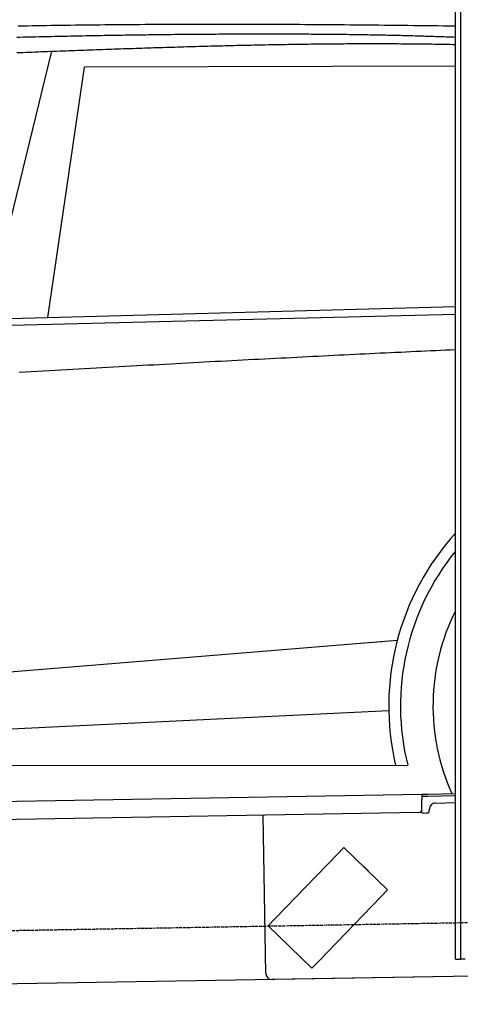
# Model space of a CAD drawing. Extents: x 1073 to 6773, y 6341 to 11366.
# Tile 37 of 58: x 3731 to 4456, y 8048 to 9665. Entities that reach past the tile are written whole.
import ezdxf

# ---------------------------------------------------------------- set-up
doc = ezdxf.new("R2010")
doc.units = 0
doc.linetypes.add('GEN3', pattern=[6.25, 5, -1.25])
doc.layers.get('0').update_dxf_attribs({"linetype": 'CONTINUOUS'})
doc.layers.add('3', color=6, linetype='GEN3')
doc.layers.add('CAR', color=10, linetype='CONTINUOUS')

msp = doc.modelspace()

# ---------------------------------------------------------------- linework, layer by layer
for p, q in [((4447.6, 8147.5), (4447.6, 9769.5)), ((4455.6, 9722.5), (4455.6, 8147.5)), ((1732.8, 8347.1), (4392.1, 8393.5)), ((4392.1, 8393.5), (4402.1, 8393.7)), ((4392.1, 8393.5), (4392.2, 8385.5)), ((4402.1, 8393.7), (4447.6, 8394.5)), ((4447.6, 8390.5), (4402.2, 8389.7)), ((4402.2, 8389.7), (4392.2, 8389.5)), ((4392.5, 8368.5), (4392.2, 8385.5)), ((4414.8, 8378.9), (4447.6, 8379.5)), ((4387.6, 8363.4), (1732.8, 8317.1)), ((4136.2, 8099), (4131.7, 8358.9)), ((4395.1, 8362.5), (4400.1, 8362.6)), ((4405, 8367.7), (4405, 8368.7)), ((4150.9, 8188.6), (4253.1, 8294.3)), ((4264.2, 8305.8), (4253.1, 8294.3)), ((4264.2, 8305.8), (4336.1, 8236.4)), ((4297.2, 8274.6), (4303.7, 8268.3)), ((4325, 8224.8), (4336.1, 8236.4)), ((4325, 8224.8), (4222.9, 8119.1)), ((4150.9, 8188.6), (4139.8, 8177.1)), ((4211.8, 8107.6), (4139.8, 8177.1)), ((4447.6, 8122.5), (4447.6, 8147.5)), ((4455.6, 8147.5), (4455.6, 8122.5)), ((4211.8, 8107.6), (4222.9, 8119.1)), ((4447.6, 8122.5), (4455.6, 8122.5)), ((4463.6, 8122.5), (4455.6, 8122.5)), ((4476.5, 8094.9), (1812.8, 8048.4)), ((4476.5, 8094.9), (4146.4, 8089.2))]:
    msp.add_line(p, q)
for centre, radius, start, end in [((4415, 8368.9), 10, 91, 181), ((4387.5, 8368.4), 5, 271, 1), ((4395, 8367.5), 5, 214.2367, 271), ((4400, 8367.6), 5, 271, 1), ((4296.6, 8273.9), 1, 46, 106), ((4303, 8267.6), 1, 346, 46), ((4146.2, 8099.2), 10, 181, 271)]:
    msp.add_arc(centre, radius, start, end)
at = {"layer": '3'}
msp.add_line((1175.3, 8125.3), (6230.4, 8213.5), dxfattribs=at)
at = {"layer": 'CAR'}
for p, q in [((3783.9, 9613.3), (3676.1, 9173.4)), ((3777.8, 9176.1), (3837.8, 9587)), ((4447.6, 9588.9), (3837.8, 9587)), ((2526.3, 9142.5), (4447.6, 9194.1)), ((2479.6, 9132.3), (4447.6, 9181.8)), ((2452.8, 8492), (4351.9, 8646.1)), ((4319.5, 8643.4), (4327.3, 8644.1)), ((2433.3, 8438.5), (4338, 8530.6)), ((2375, 8440.4), (4369, 8441))]:
    msp.add_line(p, q, dxfattribs=at)
for points in [[(3729, 9654.9, 0), (3736.7, 9655.1, 0), (3744.4, 9655.2, 0), (3752.1, 9655.3, 0), (3759.9, 9655.5, 0), (3767.7, 9655.6, 0), (3775.5, 9655.7, 0), (3783.4, 9655.9, 0), (3791.2, 9656, 0), (3799.2, 9656.1, 0), (3807.1, 9656.2, 0), (3815, 9656.3, 0), (3823, 9656.4, 0), (3831, 9656.5, 0), (3839.1, 9656.6, 0), (3847.1, 9656.7, 0), (3855.2, 9656.8, 0), (3863.3, 9656.9, 0), (3871.4, 9657, 0), (3879.6, 9657, 0), (3887.8, 9657.1, 0), (3896, 9657.2, 0), (3904.3, 9657.2, 0), (3912.5, 9657.3, 0), (3920.8, 9657.4, 0), (3929.2, 9657.4, 0), (3937.5, 9657.5, 0), (3945.9, 9657.5, 0), (3954.3, 9657.6, 0), (3962.7, 9657.6, 0), (3971.2, 9657.6, 0), (3979.6, 9657.7, 0), (3988.2, 9657.7, 0), (3996.7, 9657.7, 0), (4005.2, 9657.8, 0), (4013.8, 9657.8, 0), (4022.4, 9657.8, 0), (4031.1, 9657.8, 0), (4039.8, 9657.8, 0), (4048.4, 9657.8, 0), (4057.2, 9657.8, 0), (4065.9, 9657.8, 0), (4074.7, 9657.8, 0), (4083.5, 9657.8, 0), (4092.3, 9657.8, 0), (4101.2, 9657.8, 0), (4110, 9657.8, 0), (4118.9, 9657.7, 0), (4127.9, 9657.7, 0), (4136.8, 9657.7, 0), (4145.8, 9657.7, 0), (4154.8, 9657.6, 0), (4163.9, 9657.6, 0), (4172.9, 9657.5, 0), (4182, 9657.5, 0), (4191.2, 9657.5, 0), (4200.3, 9657.4, 0), (4209.5, 9657.3, 0), (4218.7, 9657.3, 0), (4227.9, 9657.2, 0), (4237.2, 9657.2, 0), (4246.4, 9657.1, 0), (4255.8, 9657, 0), (4265.1, 9657, 0), (4274.4, 9656.9, 0), (4283.8, 9656.8, 0), (4293.2, 9656.7, 0), (4302.7, 9656.6, 0), (4312.2, 9656.5, 0), (4321.7, 9656.4, 0), (4331.2, 9656.3, 0), (4340.7, 9656.2, 0), (4350.3, 9656.1, 0), (4359.9, 9656, 0), (4369.5, 9655.9, 0), (4379.2, 9655.8, 0), (4388.9, 9655.7, 0), (4398.6, 9655.6, 0), (4408.3, 9655.5, 0), (4418.1, 9655.3, 0), (4427.9, 9655.2, 0), (4437.7, 9655.1, 0), (4447.6, 9654.9, 0)], [(4447.6, 9636, 0), (4444.4, 9636.2, 0), (4441.2, 9636.3, 0), (4438, 9636.4, 0), (4434.8, 9636.5, 0), (4431.6, 9636.6, 0), (4428.3, 9636.8, 0), (4425.1, 9636.9, 0), (4421.8, 9637, 0), (4418.5, 9637.1, 0), (4415.2, 9637.2, 0), (4411.9, 9637.3, 0), (4408.6, 9637.4, 0), (4405.3, 9637.5, 0), (4401.9, 9637.6, 0), (4398.6, 9637.7, 0), (4395.2, 9637.8, 0), (4391.9, 9637.9, 0), (4388.5, 9638, 0), (4385.1, 9638.1, 0), (4381.6, 9638.2, 0), (4378.2, 9638.3, 0), (4374.8, 9638.4, 0), (4371.3, 9638.5, 0), (4367.9, 9638.6, 0), (4364.4, 9638.7, 0), (4360.9, 9638.8, 0), (4357.4, 9638.9, 0), (4353.9, 9638.9, 0), (4350.3, 9639, 0), (4346.8, 9639.1, 0), (4343.2, 9639.2, 0), (4339.7, 9639.3, 0), (4336.1, 9639.3, 0), (4332.5, 9639.4, 0), (4328.9, 9639.5, 0), (4325.3, 9639.6, 0), (4321.6, 9639.6, 0), (4318, 9639.7, 0), (4314.3, 9639.8, 0), (4310.7, 9639.8, 0), (4307, 9639.9, 0), (4303.3, 9640, 0), (4299.6, 9640, 0), (4295.9, 9640.1, 0), (4292.1, 9640.1, 0), (4288.4, 9640.2, 0), (4284.6, 9640.2, 0), (4280.9, 9640.3, 0), (4277.1, 9640.4, 0), (4273.3, 9640.4, 0), (4269.5, 9640.5, 0), (4265.7, 9640.5, 0), (4261.8, 9640.6, 0), (4258, 9640.6, 0), (4254.1, 9640.6, 0), (4250.3, 9640.7, 0), (4246.4, 9640.7, 0), (4242.5, 9640.8, 0), (4238.6, 9640.8, 0), (4234.7, 9640.8, 0), (4230.7, 9640.9, 0), (4226.8, 9640.9, 0), (4222.8, 9641, 0), (4218.9, 9641, 0), (4214.9, 9641, 0), (4210.9, 9641, 0), (4206.9, 9641.1, 0), (4202.9, 9641.1, 0), (4198.8, 9641.1, 0), (4194.8, 9641.1, 0), (4190.7, 9641.1, 0), (4186.6, 9641.2, 0), (4182.6, 9641.2, 0), (4178.5, 9641.2, 0), (4174.4, 9641.2, 0), (4170.2, 9641.2, 0), (4166.1, 9641.2, 0), (4162, 9641.2, 0), (4157.8, 9641.3, 0), (4153.6, 9641.3, 0), (4149.4, 9641.3, 0), (4145.2, 9641.3, 0), (4141, 9641.3, 0), (4136.8, 9641.3, 0), (4132.6, 9641.3, 0), (4128.3, 9641.3, 0), (4124.1, 9641.3, 0), (4119.8, 9641.3, 0), (4115.5, 9641.3, 0), (4111.2, 9641.3, 0), (4106.9, 9641.2, 0), (4102.6, 9641.2, 0), (4098.2, 9641.2, 0), (4093.9, 9641.2, 0), (4089.5, 9641.2, 0), (4085.2, 9641.2, 0), (4080.8, 9641.2, 0), (4076.4, 9641.1, 0), (4072, 9641.1, 0), (4067.6, 9641.1, 0), (4063.1, 9641.1, 0), (4058.7, 9641.1, 0), (4054.2, 9641, 0), (4049.7, 9641, 0), (4045.2, 9641, 0), (4040.7, 9640.9, 0), (4036.2, 9640.9, 0), (4031.7, 9640.9, 0), (4027.2, 9640.8, 0), (4022.6, 9640.8, 0), (4018.1, 9640.8, 0), (4013.5, 9640.7, 0), (4008.9, 9640.7, 0), (4004.3, 9640.6, 0), (3999.7, 9640.6, 0), (3995.1, 9640.5, 0), (3990.4, 9640.5, 0), (3985.8, 9640.5, 0), (3981.1, 9640.4, 0), (3976.4, 9640.4, 0), (3971.7, 9640.3, 0), (3967, 9640.2, 0), (3962.3, 9640.2, 0), (3957.6, 9640.1, 0), (3952.9, 9640.1, 0), (3948.1, 9640, 0), (3943.3, 9640, 0), (3938.6, 9639.9, 0), (3933.8, 9639.8, 0), (3929, 9639.8, 0), (3924.2, 9639.7, 0), (3919.3, 9639.6, 0), (3914.5, 9639.5, 0), (3909.7, 9639.5, 0), (3904.8, 9639.4, 0), (3899.9, 9639.3, 0), (3895, 9639.3, 0), (3890.1, 9639.2, 0), (3885.2, 9639.1, 0), (3880.3, 9639, 0), (3875.3, 9638.9, 0), (3870.4, 9638.9, 0), (3865.4, 9638.8, 0), (3860.4, 9638.7, 0), (3855.4, 9638.6, 0), (3850.4, 9638.5, 0), (3845.4, 9638.4, 0), (3840.4, 9638.3, 0), (3835.4, 9638.2, 0), (3830.3, 9638.1, 0), (3825.2, 9638, 0), (3820.2, 9637.9, 0), (3815.1, 9637.8, 0), (3810, 9637.7, 0), (3804.9, 9637.6, 0), (3799.7, 9637.5, 0), (3794.6, 9637.4, 0), (3789.4, 9637.3, 0), (3784.3, 9637.2, 0), (3779.1, 9637.1, 0), (3773.9, 9637, 0), (3768.7, 9636.9, 0), (3763.5, 9636.8, 0), (3758.2, 9636.6, 0), (3753, 9636.5, 0), (3747.8, 9636.4, 0), (3742.5, 9636.3, 0), (3737.2, 9636.2, 0), (3731.9, 9636, 0), (3726.6, 9635.9, 0)], [(3726.9, 9611, 0), (3731.9, 9611.2, 0), (3736.9, 9611.4, 0), (3742, 9611.6, 0), (3747, 9611.8, 0), (3752, 9612, 0), (3757, 9612.2, 0), (3762, 9612.4, 0), (3767, 9612.6, 0), (3772.1, 9612.8, 0), (3777.1, 9613, 0), (3782.1, 9613.2, 0), (3787.1, 9613.4, 0), (3792.1, 9613.6, 0), (3797.2, 9613.8, 0), (3802.2, 9613.9, 0), (3807.2, 9614.1, 0), (3812.2, 9614.3, 0), (3817.2, 9614.5, 0), (3822.2, 9614.7, 0), (3827.3, 9614.9, 0), (3832.3, 9615.1, 0), (3837.3, 9615.2, 0), (3842.3, 9615.4, 0), (3847.3, 9615.6, 0), (3852.3, 9615.8, 0), (3857.3, 9616, 0), (3862.3, 9616.1, 0), (3867.3, 9616.3, 0), (3872.3, 9616.5, 0), (3877.3, 9616.7, 0), (3882.3, 9616.8, 0), (3887.3, 9617, 0), (3892.3, 9617.2, 0), (3897.3, 9617.4, 0), (3902.3, 9617.5, 0), (3907.3, 9617.7, 0), (3912.2, 9617.9, 0), (3917.2, 9618, 0), (3922.2, 9618.2, 0), (3927.1, 9618.4, 0), (3932.1, 9618.5, 0), (3937.1, 9618.7, 0), (3942, 9618.8, 0), (3947, 9619, 0), (3951.9, 9619.2, 0), (3956.8, 9619.3, 0), (3961.8, 9619.5, 0), (3966.7, 9619.6, 0), (3971.6, 9619.8, 0), (3976.6, 9619.9, 0), (3981.5, 9620.1, 0), (3986.4, 9620.2, 0), (3991.3, 9620.4, 0), (3996.2, 9620.5, 0), (4001.1, 9620.6, 0), (4006, 9620.8, 0), (4010.8, 9620.9, 0), (4015.7, 9621.1, 0), (4020.6, 9621.2, 0), (4025.5, 9621.4, 0), (4030.3, 9621.5, 0), (4035.2, 9621.6, 0), (4040, 9621.7, 0), (4044.9, 9621.9, 0), (4049.7, 9622, 0), (4054.6, 9622.1, 0), (4059.4, 9622.2, 0), (4064.2, 9622.4, 0), (4069, 9622.5, 0), (4073.8, 9622.6, 0), (4078.6, 9622.7, 0), (4083.4, 9622.8, 0), (4088.2, 9623, 0), (4093, 9623.1, 0), (4097.7, 9623.2, 0), (4102.5, 9623.3, 0), (4107.2, 9623.4, 0), (4112, 9623.5, 0), (4116.8, 9623.6, 0), (4121.5, 9623.7, 0), (4126.2, 9623.8, 0), (4130.9, 9623.9, 0), (4135.6, 9624, 0), (4140.4, 9624.1, 0), (4145.1, 9624.2, 0), (4149.8, 9624.2, 0), (4154.4, 9624.3, 0), (4159.1, 9624.4, 0), (4163.8, 9624.5, 0), (4168.5, 9624.6, 0), (4173.1, 9624.7, 0), (4177.8, 9624.7, 0), (4182.4, 9624.8, 0), (4187, 9624.9, 0), (4191.7, 9625, 0), (4196.3, 9625, 0), (4200.9, 9625.1, 0), (4205.5, 9625.1, 0), (4210.1, 9625.2, 0), (4214.7, 9625.3, 0), (4219.3, 9625.3, 0), (4223.9, 9625.4, 0), (4228.4, 9625.4, 0), (4233, 9625.5, 0), (4237.5, 9625.5, 0), (4242.1, 9625.5, 0), (4246.6, 9625.6, 0), (4251.1, 9625.6, 0), (4255.7, 9625.7, 0), (4260.2, 9625.7, 0), (4264.7, 9625.7, 0), (4269.2, 9625.8, 0), (4273.7, 9625.8, 0), (4278.2, 9625.8, 0), (4282.6, 9625.8, 0), (4287.1, 9625.8, 0), (4291.6, 9625.9, 0), (4296, 9625.9, 0), (4300.5, 9625.9, 0), (4304.9, 9625.9, 0), (4309.4, 9625.9, 0), (4313.8, 9625.9, 0), (4318.2, 9625.9, 0), (4322.6, 9625.9, 0), (4327, 9625.9, 0), (4331.4, 9625.9, 0), (4335.8, 9625.9, 0), (4340.2, 9625.8, 0), (4344.6, 9625.8, 0), (4349, 9625.8, 0), (4353.3, 9625.8, 0), (4357.7, 9625.7, 0), (4362, 9625.7, 0), (4366.4, 9625.7, 0), (4370.7, 9625.6, 0), (4375, 9625.6, 0), (4379.4, 9625.6, 0), (4383.7, 9625.5, 0), (4388, 9625.5, 0), (4392.3, 9625.4, 0), (4396.6, 9625.4, 0), (4400.9, 9625.3, 0), (4405.1, 9625.3, 0), (4409.4, 9625.2, 0), (4413.7, 9625.1, 0), (4417.9, 9625.1, 0), (4422.2, 9625, 0), (4426.4, 9624.9, 0), (4430.7, 9624.9, 0), (4434.9, 9624.8, 0), (4439.1, 9624.7, 0), (4443.4, 9624.6, 0), (4447.6, 9624.5, 0)], [(4447.6, 9123, 0), (4439.5, 9122.7, 0), (4431.4, 9122.3, 0), (4423.3, 9121.9, 0), (4415.1, 9121.5, 0), (4407, 9121.2, 0), (4398.8, 9120.8, 0), (4390.6, 9120.4, 0), (4382.4, 9120, 0), (4374.1, 9119.7, 0), (4365.8, 9119.3, 0), (4357.6, 9118.9, 0), (4349.2, 9118.5, 0), (4340.9, 9118.1, 0), (4332.5, 9117.7, 0), (4324.1, 9117.3, 0), (4315.7, 9116.9, 0), (4307.3, 9116.5, 0), (4298.9, 9116.1, 0), (4290.4, 9115.7, 0), (4281.9, 9115.2, 0), (4273.4, 9114.8, 0), (4264.8, 9114.4, 0), (4256.2, 9114, 0), (4247.7, 9113.6, 0), (4239.1, 9113.1, 0), (4230.4, 9112.7, 0), (4221.8, 9112.3, 0), (4213.1, 9111.9, 0), (4204.4, 9111.4, 0), (4195.7, 9111, 0), (4186.9, 9110.5, 0), (4178.1, 9110.1, 0), (4169.4, 9109.6, 0), (4160.5, 9109.2, 0), (4151.7, 9108.7, 0), (4142.9, 9108.3, 0), (4134, 9107.8, 0), (4125.1, 9107.4, 0), (4116.1, 9106.9, 0), (4107.2, 9106.4, 0), (4098.2, 9106, 0), (4089.2, 9105.5, 0), (4080.2, 9105, 0), (4071.2, 9104.5, 0), (4062.1, 9104, 0), (4053, 9103.6, 0), (4043.9, 9103.1, 0), (4034.8, 9102.6, 0), (4025.7, 9102.1, 0), (4016.5, 9101.6, 0), (4007.3, 9101.1, 0), (3998.1, 9100.6, 0), (3988.8, 9100.1, 0), (3979.6, 9099.6, 0), (3970.3, 9099.1, 0), (3961, 9098.6, 0), (3951.7, 9098.1, 0), (3942.3, 9097.6, 0), (3932.9, 9097.1, 0), (3923.5, 9096.5, 0), (3914.1, 9096, 0), (3904.7, 9095.5, 0), (3895.2, 9095, 0), (3885.7, 9094.5, 0), (3876.2, 9093.9, 0), (3866.7, 9093.4, 0), (3857.1, 9092.8, 0), (3847.6, 9092.3, 0), (3837.9, 9091.8, 0), (3828.3, 9091.2, 0), (3818.7, 9090.7, 0), (3809, 9090.1, 0), (3799.3, 9089.6, 0), (3789.6, 9089, 0), (3779.9, 9088.5, 0), (3770.1, 9087.9, 0), (3760.3, 9087.3, 0), (3750.5, 9086.8, 0), (3740.7, 9086.2, 0), (3730.9, 9085.6, 0)]]:
    msp.add_polyline3d(points, dxfattribs=at)
for radius, start, end in [(422.7, 137.7779, 193.2712), (403.4, 140.8917, 193.9173), (350, 153.4268, 204.2429)]:
    msp.add_arc((4760.6, 8538.1), radius, start, end, dxfattribs=at)

doc.saveas('drawing.dxf')
